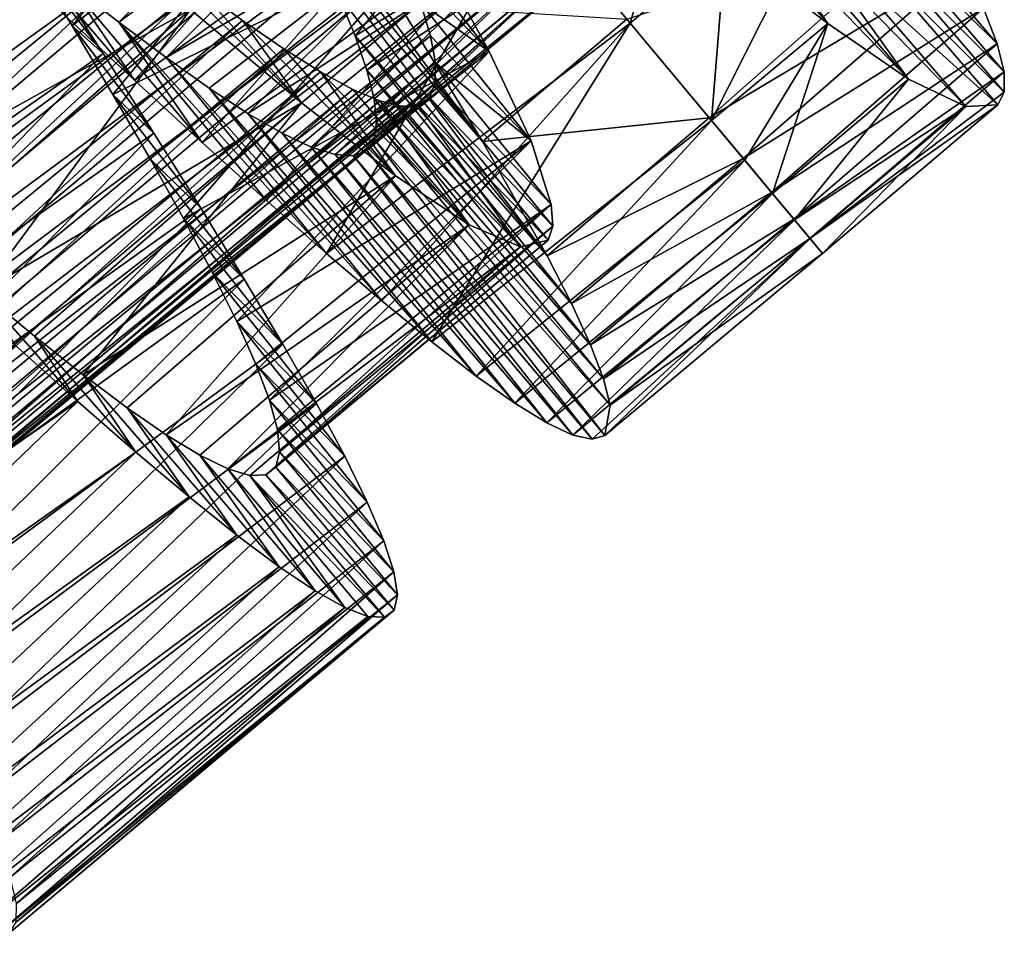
# Model space of a CAD drawing. Header units: millimetres. Extents: x -223 to 138, y -45 to 391.
# Tile 40 of 159: x -204.42 to -198.06, y 67.12 to 73.03. Entities that reach past the tile are written whole.
import ezdxf

# ---------------------------------------------------------------- set-up
doc = ezdxf.new("R2010")
doc.units = ezdxf.units.MM
doc.header["$LTSCALE"] = 81.481481
for name, color, linetype in [('136', 7, 'CONTINUOUS'), ('137', 7, 'CONTINUOUS'), ('139', 7, 'CONTINUOUS'), ('140', 7, 'CONTINUOUS'), ('147', 7, 'CONTINUOUS'), ('148', 7, 'CONTINUOUS'), ('149', 7, 'CONTINUOUS'), ('150', 7, 'CONTINUOUS'), ('151', 7, 'CONTINUOUS'), ('163', 7, 'CONTINUOUS'), ('164', 7, 'CONTINUOUS'), ('165', 7, 'CONTINUOUS'), ('166', 7, 'CONTINUOUS')]:
    doc.layers.add(name, color=color, linetype=linetype)

msp = doc.modelspace()

# ---------------------------------------------------------------- linework, layer by layer
at = {"layer": '136', "color": 7, "linetype": 'CONTINUOUS', "true_color": 0xaaaaaa}
for points in [[(-199.6155, 73.6195, -37.338), (-199.8573, 73.7779, -36.8584), (-199.2, 73.0097, -36.2127), (-199.6155, 73.6195, -37.338)], [(-199.2, 73.0097, -36.2127), (-199.8573, 73.7779, -36.8584), (-199.5137, 73.2518, -35.669), (-199.2, 73.0097, -36.2127)], [(-199.4039, 73.4973, -37.8417), (-199.6155, 73.6195, -37.338), (-198.6778, 72.6514, -37.3976), (-199.4039, 73.4973, -37.8417)], [(-198.6778, 72.6514, -37.3976), (-199.6155, 73.6195, -37.338), (-199.2, 73.0097, -36.2127), (-198.6778, 72.6514, -37.3976)], [(-199.2241, 73.4126, -38.3653), (-199.4039, 73.4973, -37.8417), (-198.6778, 72.6514, -37.3976), (-199.2241, 73.4126, -38.3653)], [(-199.0774, 73.3667, -38.903), (-199.2241, 73.4126, -38.3653), (-198.3086, 72.4742, -38.6768), (-199.0774, 73.3667, -38.903)], [(-198.3086, 72.4742, -38.6768), (-199.2241, 73.4126, -38.3653), (-198.6778, 72.6514, -37.3976), (-198.3086, 72.4742, -38.6768)], [(-198.8861, 73.3934, -40), (-199.0774, 73.3667, -38.903), (-198.1013, 72.4856, -40), (-198.8861, 73.3934, -40)], [(-198.1013, 72.4856, -40), (-199.0774, 73.3667, -38.903), (-198.3086, 72.4742, -38.6768), (-198.1013, 72.4856, -40)]]:
    msp.add_3dface(points, dxfattribs=at)
at = {"layer": '137', "color": 7, "linetype": 'CONTINUOUS', "true_color": 0xaaaaaa}
for points in [[(-200.477, 73.013, -35.1631), (-200.2345, 73.8492, -34.7032), (-201.1235, 73.7871, -34.2918), (-200.477, 73.013, -35.1631)], [(-199.8595, 73.5326, -35.164), (-200.2345, 73.8492, -34.7032), (-200.477, 73.013, -35.1631), (-199.8595, 73.5326, -35.164)], [(-199.9511, 72.3832, -36.2031), (-199.8595, 73.5326, -35.164), (-200.477, 73.013, -35.1631), (-199.9511, 72.3832, -36.2031)], [(-199.5137, 73.2518, -35.669), (-199.8595, 73.5326, -35.164), (-199.9511, 72.3832, -36.2031), (-199.5137, 73.2518, -35.669)], [(-199.2, 73.0097, -36.2127), (-199.5137, 73.2518, -35.669), (-199.9511, 72.3832, -36.2031), (-199.2, 73.0097, -36.2127)], [(-199.7366, 72.1264, -36.779), (-199.2, 73.0097, -36.2127), (-199.9511, 72.3832, -36.2031), (-199.7366, 72.1264, -36.779)], [(-199.5573, 71.9117, -37.3885), (-199.2, 73.0097, -36.2127), (-199.7366, 72.1264, -36.779), (-199.5573, 71.9117, -37.3885)], [(-198.6778, 72.6514, -37.3976), (-199.2, 73.0097, -36.2127), (-199.5573, 71.9117, -37.3885), (-198.6778, 72.6514, -37.3976)], [(-199.4155, 71.742, -38.0269), (-198.6778, 72.6514, -37.3976), (-199.5573, 71.9117, -37.3885), (-199.4155, 71.742, -38.0269)], [(-198.3086, 72.4742, -38.6768), (-198.6778, 72.6514, -37.3976), (-199.4155, 71.742, -38.0269), (-198.3086, 72.4742, -38.6768)], [(-199.3142, 71.6206, -38.6798), (-198.3086, 72.4742, -38.6768), (-199.4155, 71.742, -38.0269), (-199.3142, 71.6206, -38.6798)], [(-199.2333, 71.5237, -40), (-198.3086, 72.4742, -38.6768), (-199.3142, 71.6206, -38.6798), (-199.2333, 71.5237, -40)], [(-198.1013, 72.4856, -40), (-198.3086, 72.4742, -38.6768), (-199.2333, 71.5237, -40), (-198.1013, 72.4856, -40)]]:
    msp.add_3dface(points, dxfattribs=at)
at = {"layer": '139', "color": 7, "linetype": 'CONTINUOUS', "true_color": 0xaaaaaa}
for points in [[(-198.8669, 73.7724, -41.7603), (-198.8337, 73.6005, -41.1829), (-198.1062, 72.8788, -42.0275), (-198.8669, 73.7724, -41.7603)], [(-198.1939, 73.1083, -42.6742), (-198.8669, 73.7724, -41.7603), (-198.1062, 72.8788, -42.0275), (-198.1939, 73.1083, -42.6742)], [(-198.8337, 73.6005, -41.1829), (-198.84, 73.4739, -40.5941), (-198.0611, 72.6979, -41.3618), (-198.8337, 73.6005, -41.1829)], [(-198.1062, 72.8788, -42.0275), (-198.8337, 73.6005, -41.1829), (-198.0611, 72.6979, -41.3618), (-198.1062, 72.8788, -42.0275)], [(-198.84, 73.4739, -40.5941), (-198.8861, 73.3934, -40), (-198.0593, 72.5665, -40.6839), (-198.84, 73.4739, -40.5941)], [(-198.0611, 72.6979, -41.3618), (-198.84, 73.4739, -40.5941), (-198.0593, 72.5665, -40.6839), (-198.0611, 72.6979, -41.3618)], [(-198.8861, 73.3934, -40), (-198.1013, 72.4856, -40), (-198.0593, 72.5665, -40.6839), (-198.8861, 73.3934, -40)]]:
    msp.add_3dface(points, dxfattribs=at)
at = {"layer": '140', "color": 7, "linetype": 'CONTINUOUS', "true_color": 0xaaaaaa}
for points in [[(-200.4988, 73.0391, -44.8726), (-198.4919, 73.7052, -43.8835), (-199.9657, 72.4008, -43.8321), (-200.4988, 73.0391, -44.8726)], [(-198.4919, 73.7052, -43.8835), (-198.3231, 73.3846, -43.2947), (-199.9657, 72.4008, -43.8321), (-198.4919, 73.7052, -43.8835)], [(-199.9657, 72.4008, -43.8321), (-198.3231, 73.3846, -43.2947), (-199.7464, 72.1382, -43.2502), (-199.9657, 72.4008, -43.8321)], [(-198.3231, 73.3846, -43.2947), (-198.1939, 73.1083, -42.6742), (-199.7464, 72.1382, -43.2502), (-198.3231, 73.3846, -43.2947)], [(-199.7464, 72.1382, -43.2502), (-198.1939, 73.1083, -42.6742), (-199.5634, 71.919, -42.6352), (-199.7464, 72.1382, -43.2502)], [(-198.1939, 73.1083, -42.6742), (-198.1062, 72.8788, -42.0275), (-199.5634, 71.919, -42.6352), (-198.1939, 73.1083, -42.6742)], [(-199.5634, 71.919, -42.6352), (-198.1062, 72.8788, -42.0275), (-199.4188, 71.7458, -41.9909), (-199.5634, 71.919, -42.6352)], [(-198.1062, 72.8788, -42.0275), (-198.0611, 72.6979, -41.3618), (-199.4188, 71.7458, -41.9909), (-198.1062, 72.8788, -42.0275)], [(-199.4188, 71.7458, -41.9909), (-198.0611, 72.6979, -41.3618), (-199.3155, 71.6221, -41.3315), (-199.4188, 71.7458, -41.9909)], [(-198.0611, 72.6979, -41.3618), (-198.0593, 72.5665, -40.6839), (-199.3155, 71.6221, -41.3315), (-198.0611, 72.6979, -41.3618)], [(-198.0593, 72.5665, -40.6839), (-198.1013, 72.4856, -40), (-199.3155, 71.6221, -41.3315), (-198.0593, 72.5665, -40.6839)], [(-198.1013, 72.4856, -40), (-199.2333, 71.5237, -40), (-199.3155, 71.6221, -41.3315), (-198.1013, 72.4856, -40)]]:
    msp.add_3dface(points, dxfattribs=at)
at = {"layer": '147', "color": 7, "linetype": 'CONTINUOUS', "true_color": 0xaaaaaa}
for points in [[(-203.6808, 72.6452, -33.8208), (-204.1409, 73.0737, -33.5273), (-204.454, 73.5516, -35.906), (-203.6808, 72.6452, -33.8208)], [(-204.1085, 73.2738, -36.1597), (-203.6808, 72.6452, -33.8208), (-204.454, 73.5516, -35.906), (-204.1085, 73.2738, -36.1597)], [(-203.2416, 72.2414, -34.1738), (-203.6808, 72.6452, -33.8208), (-204.1085, 73.2738, -36.1597), (-203.2416, 72.2414, -34.1738)], [(-203.7813, 73.0183, -36.4603), (-203.2416, 72.2414, -34.1738), (-204.1085, 73.2738, -36.1597), (-203.7813, 73.0183, -36.4603)], [(-202.8266, 71.8667, -34.5831), (-203.2416, 72.2414, -34.1738), (-203.7813, 73.0183, -36.4603), (-202.8266, 71.8667, -34.5831)], [(-202.4389, 71.5247, -35.0452), (-202.8266, 71.8667, -34.5831), (-203.7813, 73.0183, -36.4603), (-202.4389, 71.5247, -35.0452)], [(-203.4762, 72.7896, -36.8042), (-202.4389, 71.5247, -35.0452), (-203.7813, 73.0183, -36.4603), (-203.4762, 72.7896, -36.8042)], [(-202.0819, 71.2195, -35.5554), (-202.4389, 71.5247, -35.0452), (-203.4762, 72.7896, -36.8042), (-202.0819, 71.2195, -35.5554)], [(-203.1975, 72.5922, -37.1863), (-202.0819, 71.2195, -35.5554), (-203.4762, 72.7896, -36.8042), (-203.1975, 72.5922, -37.1863)], [(-201.7588, 70.9547, -36.1081), (-202.0819, 71.2195, -35.5554), (-203.1975, 72.5922, -37.1863), (-201.7588, 70.9547, -36.1081)], [(-202.9471, 72.4286, -37.6015), (-201.7588, 70.9547, -36.1081), (-203.1975, 72.5922, -37.1863), (-202.9471, 72.4286, -37.6015)], [(-201.4717, 70.733, -36.6978), (-201.7588, 70.9547, -36.1081), (-202.9471, 72.4286, -37.6015), (-201.4717, 70.733, -36.6978)], [(-202.7266, 72.3009, -38.046), (-201.4717, 70.733, -36.6978), (-202.9471, 72.4286, -37.6015), (-202.7266, 72.3009, -38.046)], [(-201.223, 70.5573, -37.3196), (-201.4717, 70.733, -36.6978), (-202.7266, 72.3009, -38.046), (-201.223, 70.5573, -37.3196)], [(-202.5381, 72.2117, -38.515), (-201.223, 70.5573, -37.3196), (-202.7266, 72.3009, -38.046), (-202.5381, 72.2117, -38.515)], [(-201.0144, 70.4296, -37.9676), (-201.223, 70.5573, -37.3196), (-202.5381, 72.2117, -38.515), (-201.0144, 70.4296, -37.9676)], [(-202.3836, 72.163, -39.0012), (-201.0144, 70.4296, -37.9676), (-202.5381, 72.2117, -38.515), (-202.3836, 72.163, -39.0012)], [(-200.8473, 70.3515, -38.6347), (-201.0144, 70.4296, -37.9676), (-202.3836, 72.163, -39.0012), (-200.8473, 70.3515, -38.6347)], [(-202.2638, 72.1557, -39.4981), (-200.8473, 70.3515, -38.6347), (-202.3836, 72.163, -39.0012), (-202.2638, 72.1557, -39.4981)], [(-202.1793, 72.1902, -40), (-200.7227, 70.3242, -39.3143), (-202.2638, 72.1557, -39.4981), (-202.1793, 72.1902, -40)], [(-200.7227, 70.3242, -39.3143), (-200.8473, 70.3515, -38.6347), (-202.2638, 72.1557, -39.4981), (-200.7227, 70.3242, -39.3143)], [(-200.6409, 70.3481, -40), (-200.7227, 70.3242, -39.3143), (-202.1793, 72.1902, -40), (-200.6409, 70.3481, -40)]]:
    msp.add_3dface(points, dxfattribs=at)
at = {"layer": '148', "color": 7, "linetype": 'CONTINUOUS', "true_color": 0xaaaaaa}
for points in [[(-203.8825, 72.8163, -46.3112), (-204.2284, 73.3524, -46.5776), (-204.3656, 73.4619, -45.3572), (-203.8825, 72.8163, -46.3112)], [(-204.0832, 72.996, -45.1005), (-203.8825, 72.8163, -46.3112), (-204.3656, 73.4619, -45.3572), (-204.0832, 72.996, -45.1005)], [(-203.5551, 72.3023, -45.9835), (-203.8825, 72.8163, -46.3112), (-204.0832, 72.996, -45.1005), (-203.5551, 72.3023, -45.9835)], [(-203.8196, 72.5526, -44.7899), (-203.5551, 72.3023, -45.9835), (-204.0832, 72.996, -45.1005), (-203.8196, 72.5526, -44.7899)], [(-203.25, 71.815, -45.5982), (-203.5551, 72.3023, -45.9835), (-203.8196, 72.5526, -44.7899), (-203.25, 71.815, -45.5982)], [(-203.5785, 72.1363, -44.4293), (-203.25, 71.815, -45.5982), (-203.8196, 72.5526, -44.7899), (-203.5785, 72.1363, -44.4293)], [(-202.9709, 71.3588, -45.1593), (-203.25, 71.815, -45.5982), (-203.5785, 72.1363, -44.4293), (-202.9709, 71.3588, -45.1593)], [(-203.3631, 71.751, -44.0225), (-202.9709, 71.3588, -45.1593), (-203.5785, 72.1363, -44.4293), (-203.3631, 71.751, -44.0225)], [(-202.7212, 70.9379, -44.6705), (-202.9709, 71.3588, -45.1593), (-203.3631, 71.751, -44.0225), (-202.7212, 70.9379, -44.6705)], [(-203.1758, 71.3995, -43.5737), (-202.7212, 70.9379, -44.6705), (-203.3631, 71.751, -44.0225), (-203.1758, 71.3995, -43.5737)], [(-202.5038, 70.5555, -44.1362), (-202.7212, 70.9379, -44.6705), (-203.1758, 71.3995, -43.5737), (-202.5038, 70.5555, -44.1362)], [(-203.0195, 71.085, -43.0877), (-202.5038, 70.5555, -44.1362), (-203.1758, 71.3995, -43.5737), (-203.0195, 71.085, -43.0877)], [(-204.4509, 70.9312, -34.3343), (-204.0465, 70.5692, -34.7655), (-204.6702, 71.2751, -35.5385), (-204.4509, 70.9312, -34.3343)], [(-204.6702, 71.2751, -35.5385), (-204.0465, 70.5692, -34.7655), (-204.3265, 70.9912, -35.942), (-204.6702, 71.2751, -35.5385)], [(-202.321, 70.2145, -43.5618), (-202.5038, 70.5555, -44.1362), (-203.0195, 71.085, -43.0877), (-202.321, 70.2145, -43.5618)], [(-202.8961, 70.81, -42.5688), (-202.321, 70.2145, -43.5618), (-203.0195, 71.085, -43.0877), (-202.8961, 70.81, -42.5688)], [(-204.0465, 70.5692, -34.7655), (-203.6708, 70.2416, -35.2479), (-204.3265, 70.9912, -35.942), (-204.0465, 70.5692, -34.7655)], [(-204.3265, 70.9912, -35.942), (-203.6708, 70.2416, -35.2479), (-204.011, 70.7409, -36.3888), (-204.3265, 70.9912, -35.942)], [(-202.1754, 69.918, -42.953), (-202.321, 70.2145, -43.5618), (-202.8961, 70.81, -42.5688), (-202.1754, 69.918, -42.953)], [(-202.8075, 70.5763, -42.0219), (-202.1754, 69.918, -42.953), (-202.8961, 70.81, -42.5688), (-202.8075, 70.5763, -42.0219)], [(-203.6708, 70.2416, -35.2479), (-203.3271, 69.9523, -35.7767), (-204.011, 70.7409, -36.3888), (-203.6708, 70.2416, -35.2479)], [(-204.011, 70.7409, -36.3888), (-203.3271, 69.9523, -35.7767), (-203.7263, 70.5275, -36.8733), (-204.011, 70.7409, -36.3888)], [(-202.0692, 69.6688, -42.3153), (-202.1754, 69.918, -42.953), (-202.8075, 70.5763, -42.0219), (-202.0692, 69.6688, -42.3153)], [(-202.7556, 70.3866, -41.4532), (-202.0692, 69.6688, -42.3153), (-202.8075, 70.5763, -42.0219), (-202.7556, 70.3866, -41.4532)], [(-203.3271, 69.9523, -35.7767), (-203.0181, 69.7046, -36.3461), (-203.7263, 70.5275, -36.8733), (-203.3271, 69.9523, -35.7767)], [(-203.7263, 70.5275, -36.8733), (-203.0181, 69.7046, -36.3461), (-203.4744, 70.3534, -37.3905), (-203.7263, 70.5275, -36.8733)], [(-202.0042, 69.4687, -41.6549), (-202.0692, 69.6688, -42.3153), (-202.7556, 70.3866, -41.4532), (-202.0042, 69.4687, -41.6549)], [(-202.7418, 70.2424, -40.8689), (-202.0042, 69.4687, -41.6549), (-202.7556, 70.3866, -41.4532), (-202.7418, 70.2424, -40.8689)], [(-203.0181, 69.7046, -36.3461), (-202.746, 69.5011, -36.9507), (-203.4744, 70.3534, -37.3905), (-203.0181, 69.7046, -36.3461)], [(-203.4744, 70.3534, -37.3905), (-202.746, 69.5011, -36.9507), (-203.2573, 70.2212, -37.936), (-203.4744, 70.3534, -37.3905)], [(-202.7669, 70.1446, -40.2754), (-201.9812, 69.3189, -40.9783), (-202.7418, 70.2424, -40.8689), (-202.7669, 70.1446, -40.2754)], [(-201.9812, 69.3189, -40.9783), (-202.0042, 69.4687, -41.6549), (-202.7418, 70.2424, -40.8689), (-201.9812, 69.3189, -40.9783)], [(-202.746, 69.5011, -36.9507), (-202.5132, 69.3446, -37.5851), (-203.2573, 70.2212, -37.936), (-202.746, 69.5011, -36.9507)], [(-203.2573, 70.2212, -37.936), (-202.5132, 69.3446, -37.5851), (-203.0771, 70.1332, -38.5039), (-203.2573, 70.2212, -37.936)], [(-202.5132, 69.3446, -37.5851), (-202.3213, 69.2372, -38.2432), (-203.0771, 70.1332, -38.5039), (-202.5132, 69.3446, -37.5851)], [(-203.0771, 70.1332, -38.5039), (-202.3213, 69.2372, -38.2432), (-202.9349, 70.0906, -39.0872), (-203.0771, 70.1332, -38.5039)], [(-202.8313, 70.0941, -39.6795), (-202.001, 69.2204, -40.2922), (-202.7669, 70.1446, -40.2754), (-202.8313, 70.0941, -39.6795)], [(-202.001, 69.2204, -40.2922), (-201.9812, 69.3189, -40.9783), (-202.7669, 70.1446, -40.2754), (-202.001, 69.2204, -40.2922)], [(-202.9349, 70.0906, -39.0872), (-202.0644, 69.1741, -39.6033), (-202.8313, 70.0941, -39.6795), (-202.9349, 70.0906, -39.0872)], [(-202.1715, 69.1801, -38.9181), (-202.0644, 69.1741, -39.6033), (-202.9349, 70.0906, -39.0872), (-202.1715, 69.1801, -38.9181)], [(-202.3213, 69.2372, -38.2432), (-202.1715, 69.1801, -38.9181), (-202.9349, 70.0906, -39.0872), (-202.3213, 69.2372, -38.2432)], [(-202.0644, 69.1741, -39.6033), (-202.001, 69.2204, -40.2922), (-202.8313, 70.0941, -39.6795), (-202.0644, 69.1741, -39.6033)]]:
    msp.add_3dface(points, dxfattribs=at)
at = {"layer": '149', "color": 7, "linetype": 'CONTINUOUS', "true_color": 0xaaaaaa}
for points in [[(-201.8661, 74.6763, -33.6262), (-204.1409, 73.0737, -33.5273), (-203.6808, 72.6452, -33.8208), (-201.8661, 74.6763, -33.6262)], [(-201.4865, 74.2218, -33.9298), (-201.8661, 74.6763, -33.6262), (-203.6808, 72.6452, -33.8208), (-201.4865, 74.2218, -33.9298)], [(-201.4865, 74.2218, -33.9298), (-203.6808, 72.6452, -33.8208), (-203.2416, 72.2414, -34.1738), (-201.4865, 74.2218, -33.9298)], [(-201.1235, 73.7871, -34.2918), (-201.4865, 74.2218, -33.9298), (-203.2416, 72.2414, -34.1738), (-201.1235, 73.7871, -34.2918)], [(-206.8404, 71.541, -46.6739), (-204.5894, 73.9066, -46.7805), (-204.2284, 73.3524, -46.5776), (-206.8404, 71.541, -46.6739)], [(-201.1235, 73.7871, -34.2918), (-203.2416, 72.2414, -34.1738), (-202.8266, 71.8667, -34.5831), (-201.1235, 73.7871, -34.2918)], [(-201.1235, 73.7871, -34.2918), (-202.8266, 71.8667, -34.5831), (-202.4389, 71.5247, -35.0452), (-201.1235, 73.7871, -34.2918)], [(-200.477, 73.013, -35.1631), (-201.1235, 73.7871, -34.2918), (-202.4389, 71.5247, -35.0452), (-200.477, 73.013, -35.1631)], [(-206.4863, 70.9946, -46.434), (-206.8404, 71.541, -46.6739), (-204.2284, 73.3524, -46.5776), (-206.4863, 70.9946, -46.434)], [(-206.4863, 70.9946, -46.434), (-204.2284, 73.3524, -46.5776), (-203.8825, 72.8163, -46.3112), (-206.4863, 70.9946, -46.434)], [(-200.477, 73.013, -35.1631), (-202.4389, 71.5247, -35.0452), (-202.0819, 71.2195, -35.5554), (-200.477, 73.013, -35.1631)], [(-200.477, 73.013, -35.1631), (-202.0819, 71.2195, -35.5554), (-201.7588, 70.9547, -36.1081), (-200.477, 73.013, -35.1631)], [(-199.9511, 72.3832, -36.2031), (-200.477, 73.013, -35.1631), (-201.7588, 70.9547, -36.1081), (-199.9511, 72.3832, -36.2031)], [(-206.1495, 70.4691, -46.1318), (-206.4863, 70.9946, -46.434), (-203.8825, 72.8163, -46.3112), (-206.1495, 70.4691, -46.1318)], [(-206.1495, 70.4691, -46.1318), (-203.8825, 72.8163, -46.3112), (-203.5551, 72.3023, -45.9835), (-206.1495, 70.4691, -46.1318)], [(-199.9511, 72.3832, -36.2031), (-201.7588, 70.9547, -36.1081), (-201.4717, 70.733, -36.6978), (-199.9511, 72.3832, -36.2031)], [(-199.7366, 72.1264, -36.779), (-199.9511, 72.3832, -36.2031), (-201.4717, 70.733, -36.6978), (-199.7366, 72.1264, -36.779)], [(-205.8339, 69.9689, -45.7701), (-206.1495, 70.4691, -46.1318), (-203.5551, 72.3023, -45.9835), (-205.8339, 69.9689, -45.7701)], [(-205.8339, 69.9689, -45.7701), (-203.5551, 72.3023, -45.9835), (-203.25, 71.815, -45.5982), (-205.8339, 69.9689, -45.7701)], [(-199.7366, 72.1264, -36.779), (-201.4717, 70.733, -36.6978), (-201.223, 70.5573, -37.3196), (-199.7366, 72.1264, -36.779)], [(-199.5573, 71.9117, -37.3885), (-199.7366, 72.1264, -36.779), (-201.223, 70.5573, -37.3196), (-199.5573, 71.9117, -37.3885)], [(-199.5573, 71.9117, -37.3885), (-201.223, 70.5573, -37.3196), (-201.0144, 70.4296, -37.9676), (-199.5573, 71.9117, -37.3885)], [(-199.4155, 71.742, -38.0269), (-199.5573, 71.9117, -37.3885), (-201.0144, 70.4296, -37.9676), (-199.4155, 71.742, -38.0269)], [(-205.5427, 69.498, -45.3527), (-205.8339, 69.9689, -45.7701), (-203.25, 71.815, -45.5982), (-205.5427, 69.498, -45.3527)], [(-205.5427, 69.498, -45.3527), (-203.25, 71.815, -45.5982), (-202.9709, 71.3588, -45.1593), (-205.5427, 69.498, -45.3527)], [(-199.4155, 71.742, -38.0269), (-201.0144, 70.4296, -37.9676), (-200.8473, 70.3515, -38.6347), (-199.4155, 71.742, -38.0269)], [(-199.3142, 71.6206, -38.6798), (-199.4155, 71.742, -38.0269), (-200.8473, 70.3515, -38.6347), (-199.3142, 71.6206, -38.6798)], [(-199.3142, 71.6206, -38.6798), (-200.8473, 70.3515, -38.6347), (-200.7227, 70.3242, -39.3143), (-199.3142, 71.6206, -38.6798)], [(-199.3142, 71.6206, -38.6798), (-200.7227, 70.3242, -39.3143), (-200.6409, 70.3481, -40), (-199.3142, 71.6206, -38.6798)], [(-199.2333, 71.5237, -40), (-199.3142, 71.6206, -38.6798), (-200.6409, 70.3481, -40), (-199.2333, 71.5237, -40)], [(-205.2794, 69.0605, -44.8834), (-205.5427, 69.498, -45.3527), (-202.9709, 71.3588, -45.1593), (-205.2794, 69.0605, -44.8834)], [(-205.2794, 69.0605, -44.8834), (-202.9709, 71.3588, -45.1593), (-202.7212, 70.9379, -44.6705), (-205.2794, 69.0605, -44.8834)], [(-206.7231, 68.7144, -34.5201), (-204.0465, 70.5692, -34.7655), (-204.4509, 70.9312, -34.3343), (-206.7231, 68.7144, -34.5201)], [(-205.0476, 68.6607, -44.3668), (-205.2794, 69.0605, -44.8834), (-202.7212, 70.9379, -44.6705), (-205.0476, 68.6607, -44.3668)], [(-205.0476, 68.6607, -44.3668), (-202.7212, 70.9379, -44.6705), (-202.5038, 70.5555, -44.1362), (-205.0476, 68.6607, -44.3668)], [(-206.7231, 68.7144, -34.5201), (-206.3314, 68.3675, -34.9745), (-204.0465, 70.5692, -34.7655), (-206.7231, 68.7144, -34.5201)], [(-206.3314, 68.3675, -34.9745), (-203.6708, 70.2416, -35.2479), (-204.0465, 70.5692, -34.7655), (-206.3314, 68.3675, -34.9745)], [(-204.8498, 68.3018, -43.8085), (-205.0476, 68.6607, -44.3668), (-202.5038, 70.5555, -44.1362), (-204.8498, 68.3018, -43.8085)], [(-204.8498, 68.3018, -43.8085), (-202.5038, 70.5555, -44.1362), (-202.321, 70.2145, -43.5618), (-204.8498, 68.3018, -43.8085)], [(-206.3314, 68.3675, -34.9745), (-205.9699, 68.0568, -35.4781), (-203.6708, 70.2416, -35.2479), (-206.3314, 68.3675, -34.9745)], [(-205.9699, 68.0568, -35.4781), (-203.3271, 69.9523, -35.7767), (-203.6708, 70.2416, -35.2479), (-205.9699, 68.0568, -35.4781)], [(-204.6882, 67.9863, -43.2136), (-204.8498, 68.3018, -43.8085), (-202.321, 70.2145, -43.5618), (-204.6882, 67.9863, -43.2136)], [(-204.6882, 67.9863, -43.2136), (-202.321, 70.2145, -43.5618), (-202.1754, 69.918, -42.953), (-204.6882, 67.9863, -43.2136)], [(-205.9699, 68.0568, -35.4781), (-205.6415, 67.7857, -36.0251), (-203.3271, 69.9523, -35.7767), (-205.9699, 68.0568, -35.4781)], [(-205.6415, 67.7857, -36.0251), (-203.0181, 69.7046, -36.3461), (-203.3271, 69.9523, -35.7767), (-205.6415, 67.7857, -36.0251)], [(-204.5652, 67.7168, -42.5874), (-204.6882, 67.9863, -43.2136), (-202.1754, 69.918, -42.953), (-204.5652, 67.7168, -42.5874)], [(-204.5652, 67.7168, -42.5874), (-202.1754, 69.918, -42.953), (-202.0692, 69.6688, -42.3153), (-204.5652, 67.7168, -42.5874)], [(-205.6415, 67.7857, -36.0251), (-205.3489, 67.5575, -36.6097), (-203.0181, 69.7046, -36.3461), (-205.6415, 67.7857, -36.0251)], [(-205.3489, 67.5575, -36.6097), (-202.746, 69.5011, -36.9507), (-203.0181, 69.7046, -36.3461), (-205.3489, 67.5575, -36.6097)], [(-204.4827, 67.496, -41.9363), (-204.5652, 67.7168, -42.5874), (-202.0692, 69.6688, -42.3153), (-204.4827, 67.496, -41.9363)], [(-204.4827, 67.496, -41.9363), (-202.0692, 69.6688, -42.3153), (-202.0042, 69.4687, -41.6549), (-204.4827, 67.496, -41.9363)], [(-205.3489, 67.5575, -36.6097), (-205.0945, 67.3749, -37.227), (-202.746, 69.5011, -36.9507), (-205.3489, 67.5575, -36.6097)], [(-205.0945, 67.3749, -37.227), (-202.5132, 69.3446, -37.5851), (-202.746, 69.5011, -36.9507), (-205.0945, 67.3749, -37.227)], [(-204.4419, 67.3251, -41.267), (-204.4827, 67.496, -41.9363), (-202.0042, 69.4687, -41.6549), (-204.4419, 67.3251, -41.267)], [(-204.4419, 67.3251, -41.267), (-202.0042, 69.4687, -41.6549), (-201.9812, 69.3189, -40.9783), (-204.4419, 67.3251, -41.267)], [(-205.0945, 67.3749, -37.227), (-204.8801, 67.2402, -37.8715), (-202.5132, 69.3446, -37.5851), (-205.0945, 67.3749, -37.227)], [(-204.8801, 67.2402, -37.8715), (-202.3213, 69.2372, -38.2432), (-202.5132, 69.3446, -37.5851), (-204.8801, 67.2402, -37.8715)], [(-204.4434, 67.205, -40.5861), (-204.4419, 67.3251, -41.267), (-201.9812, 69.3189, -40.9783), (-204.4434, 67.205, -40.5861)], [(-204.4434, 67.205, -40.5861), (-201.9812, 69.3189, -40.9783), (-202.001, 69.2204, -40.2922), (-204.4434, 67.205, -40.5861)], [(-204.8801, 67.2402, -37.8715), (-204.7068, 67.1548, -38.5364), (-202.3213, 69.2372, -38.2432), (-204.8801, 67.2402, -37.8715)], [(-204.7068, 67.1548, -38.5364), (-202.1715, 69.1801, -38.9181), (-202.3213, 69.2372, -38.2432), (-204.7068, 67.1548, -38.5364)], [(-204.7068, 67.1548, -38.5364), (-204.5758, 67.1198, -39.2146), (-202.1715, 69.1801, -38.9181), (-204.7068, 67.1548, -38.5364)], [(-204.5758, 67.1198, -39.2146), (-202.0644, 69.1741, -39.6033), (-202.1715, 69.1801, -38.9181), (-204.5758, 67.1198, -39.2146)], [(-204.5758, 67.1198, -39.2146), (-204.4878, 67.1363, -39.8998), (-202.0644, 69.1741, -39.6033), (-204.5758, 67.1198, -39.2146)], [(-204.4878, 67.1363, -39.8998), (-204.4434, 67.205, -40.5861), (-202.001, 69.2204, -40.2922), (-204.4878, 67.1363, -39.8998)], [(-204.4878, 67.1363, -39.8998), (-202.001, 69.2204, -40.2922), (-202.0644, 69.1741, -39.6033), (-204.4878, 67.1363, -39.8998)]]:
    msp.add_3dface(points, dxfattribs=at)
at = {"layer": '150', "color": 7, "linetype": 'CONTINUOUS', "true_color": 0xaaaaaa}
for points in [[(-202.6446, 73.7885, -43.4211), (-202.8208, 74.1295, -43.7239), (-201.4318, 72.2488, -44.8637), (-202.6446, 73.7885, -43.4211)], [(-201.4318, 72.2488, -44.8637), (-202.8208, 74.1295, -43.7239), (-201.9683, 73.1294, -45.7344), (-201.4318, 72.2488, -44.8637)], [(-202.4899, 73.4729, -43.0802), (-202.6446, 73.7885, -43.4211), (-201.4318, 72.2488, -44.8637), (-202.4899, 73.4729, -43.0802)], [(-202.3591, 73.186, -42.7052), (-202.4899, 73.4729, -43.0802), (-201.0137, 71.51, -43.8146), (-202.3591, 73.186, -42.7052)], [(-201.0137, 71.51, -43.8146), (-202.4899, 73.4729, -43.0802), (-201.4318, 72.2488, -44.8637), (-201.0137, 71.51, -43.8146)], [(-202.2546, 72.9305, -42.3002), (-202.3591, 73.186, -42.7052), (-201.0137, 71.51, -43.8146), (-202.2546, 72.9305, -42.3002)], [(-202.1783, 72.7088, -41.87), (-202.2546, 72.9305, -42.3002), (-200.8551, 71.2007, -43.2336), (-202.1783, 72.7088, -41.87)], [(-200.8551, 71.2007, -43.2336), (-202.2546, 72.9305, -42.3002), (-201.0137, 71.51, -43.8146), (-200.8551, 71.2007, -43.2336)], [(-202.1316, 72.5226, -41.4196), (-202.1783, 72.7088, -41.87), (-200.7332, 70.9353, -42.6224), (-202.1316, 72.5226, -41.4196)], [(-200.7332, 70.9353, -42.6224), (-202.1783, 72.7088, -41.87), (-200.8551, 71.2007, -43.2336), (-200.7332, 70.9353, -42.6224)], [(-202.1159, 72.3737, -40.9542), (-202.1316, 72.5226, -41.4196), (-200.6497, 70.7158, -41.9865), (-202.1159, 72.3737, -40.9542)], [(-200.6497, 70.7158, -41.9865), (-202.1316, 72.5226, -41.4196), (-200.7332, 70.9353, -42.6224), (-200.6497, 70.7158, -41.9865)], [(-202.1317, 72.2628, -40.4793), (-202.1159, 72.3737, -40.9542), (-200.6061, 70.5443, -41.3332), (-202.1317, 72.2628, -40.4793)], [(-200.6061, 70.5443, -41.3332), (-202.1159, 72.3737, -40.9542), (-200.6497, 70.7158, -41.9865), (-200.6061, 70.5443, -41.3332)], [(-200.6409, 70.3481, -40), (-202.1793, 72.1902, -40), (-202.1317, 72.2628, -40.4793), (-200.6409, 70.3481, -40)], [(-200.6409, 70.3481, -40), (-202.1317, 72.2628, -40.4793), (-200.6061, 70.5443, -41.3332), (-200.6409, 70.3481, -40)]]:
    msp.add_3dface(points, dxfattribs=at)
at = {"layer": '151', "color": 7, "linetype": 'CONTINUOUS', "true_color": 0xaaaaaa}
for points in [[(-200.4988, 73.0391, -44.8726), (-201.4318, 72.2488, -44.8637), (-201.9683, 73.1294, -45.7344), (-200.4988, 73.0391, -44.8726)], [(-200.4988, 73.0391, -44.8726), (-199.9657, 72.4008, -43.8321), (-201.4318, 72.2488, -44.8637), (-200.4988, 73.0391, -44.8726)], [(-199.9657, 72.4008, -43.8321), (-201.0137, 71.51, -43.8146), (-201.4318, 72.2488, -44.8637), (-199.9657, 72.4008, -43.8321)], [(-199.9657, 72.4008, -43.8321), (-199.7464, 72.1382, -43.2502), (-201.0137, 71.51, -43.8146), (-199.9657, 72.4008, -43.8321)], [(-199.7464, 72.1382, -43.2502), (-200.8551, 71.2007, -43.2336), (-201.0137, 71.51, -43.8146), (-199.7464, 72.1382, -43.2502)], [(-199.7464, 72.1382, -43.2502), (-199.5634, 71.919, -42.6352), (-200.8551, 71.2007, -43.2336), (-199.7464, 72.1382, -43.2502)], [(-199.5634, 71.919, -42.6352), (-200.7332, 70.9353, -42.6224), (-200.8551, 71.2007, -43.2336), (-199.5634, 71.919, -42.6352)], [(-199.5634, 71.919, -42.6352), (-199.4188, 71.7458, -41.9909), (-200.7332, 70.9353, -42.6224), (-199.5634, 71.919, -42.6352)], [(-199.4188, 71.7458, -41.9909), (-200.6497, 70.7158, -41.9865), (-200.7332, 70.9353, -42.6224), (-199.4188, 71.7458, -41.9909)], [(-199.4188, 71.7458, -41.9909), (-199.3155, 71.6221, -41.3315), (-200.6497, 70.7158, -41.9865), (-199.4188, 71.7458, -41.9909)], [(-199.3155, 71.6221, -41.3315), (-200.6061, 70.5443, -41.3332), (-200.6497, 70.7158, -41.9865), (-199.3155, 71.6221, -41.3315)], [(-199.3155, 71.6221, -41.3315), (-199.2333, 71.5237, -40), (-200.6061, 70.5443, -41.3332), (-199.3155, 71.6221, -41.3315)], [(-199.2333, 71.5237, -40), (-200.6409, 70.3481, -40), (-200.6061, 70.5443, -41.3332), (-199.2333, 71.5237, -40)]]:
    msp.add_3dface(points, dxfattribs=at)
at = {"layer": '163', "color": 7, "linetype": 'CONTINUOUS', "true_color": 0xaaaaaa}
for points in [[(-207.9892, 73.2878, -44.5999), (-207.7334, 72.8452, -44.5683), (-203.5205, 76.3856, -44.5702), (-207.9892, 73.2878, -44.5999)], [(-203.5205, 76.3856, -44.5702), (-207.7334, 72.8452, -44.5683), (-203.27, 75.9501, -44.4866), (-203.5205, 76.3856, -44.5702)], [(-207.7334, 72.8452, -44.5683), (-207.4817, 72.4075, -44.4819), (-203.27, 75.9501, -44.4866), (-207.7334, 72.8452, -44.5683)], [(-203.27, 75.9501, -44.4866), (-207.4817, 72.4075, -44.4819), (-203.0276, 75.5245, -44.3497), (-203.27, 75.9501, -44.4866)], [(-207.4817, 72.4075, -44.4819), (-207.2381, 71.9796, -44.3419), (-203.0276, 75.5245, -44.3497), (-207.4817, 72.4075, -44.4819)], [(-203.0276, 75.5245, -44.3497), (-207.2381, 71.9796, -44.3419), (-202.7965, 75.1124, -44.1606), (-203.0276, 75.5245, -44.3497)], [(-207.2381, 71.9796, -44.3419), (-207.0067, 71.5666, -44.1499), (-202.7965, 75.1124, -44.1606), (-207.2381, 71.9796, -44.3419)], [(-202.7965, 75.1124, -44.1606), (-207.0067, 71.5666, -44.1499), (-202.5801, 74.7178, -43.9219), (-202.7965, 75.1124, -44.1606)], [(-203.7813, 73.0183, -36.4603), (-204.1085, 73.2738, -36.1597), (-201.9793, 74.8119, -36.2874), (-203.7813, 73.0183, -36.4603)], [(-203.7813, 73.0183, -36.4603), (-201.9793, 74.8119, -36.2874), (-201.7395, 74.5247, -36.5925), (-203.7813, 73.0183, -36.4603)], [(-207.0067, 71.5666, -44.1499), (-206.7905, 71.1718, -43.908), (-202.5801, 74.7178, -43.9219), (-207.0067, 71.5666, -44.1499)], [(-202.5801, 74.7178, -43.9219), (-206.7905, 71.1718, -43.908), (-202.3819, 74.3449, -43.6369), (-202.5801, 74.7178, -43.9219)], [(-203.4762, 72.7896, -36.8042), (-203.7813, 73.0183, -36.4603), (-201.7395, 74.5247, -36.5925), (-203.4762, 72.7896, -36.8042)], [(-203.4762, 72.7896, -36.8042), (-201.7395, 74.5247, -36.5925), (-201.3306, 74.0352, -37.3052), (-203.4762, 72.7896, -36.8042)], [(-204.2852, 74.0481, -35.7772), (-208.5624, 70.5685, -35.7472), (-204.6539, 74.3539, -35.6037), (-204.2852, 74.0481, -35.7772)], [(-206.7905, 71.1718, -43.908), (-206.5924, 70.7982, -43.6185), (-202.3819, 74.3449, -43.6369), (-206.7905, 71.1718, -43.908)], [(-202.3819, 74.3449, -43.6369), (-206.5924, 70.7982, -43.6185), (-202.2053, 73.9978, -43.3084), (-202.3819, 74.3449, -43.6369)], [(-208.2046, 70.2759, -35.9643), (-208.5624, 70.5685, -35.7472), (-204.2852, 74.0481, -35.7772), (-208.2046, 70.2759, -35.9643)], [(-203.9308, 73.7591, -36.0011), (-208.2046, 70.2759, -35.9643), (-204.2852, 74.0481, -35.7772), (-203.9308, 73.7591, -36.0011)], [(-206.5924, 70.7982, -43.6185), (-206.4158, 70.4503, -43.2851), (-202.2053, 73.9978, -43.3084), (-206.5924, 70.7982, -43.6185)], [(-202.2053, 73.9978, -43.3084), (-206.4158, 70.4503, -43.2851), (-202.0531, 73.6801, -42.9404), (-202.2053, 73.9978, -43.3084)], [(-203.1975, 72.5922, -37.1863), (-203.4762, 72.7896, -36.8042), (-201.3306, 74.0352, -37.3052), (-203.1975, 72.5922, -37.1863)], [(-202.9471, 72.4286, -37.6015), (-203.1975, 72.5922, -37.1863), (-201.3306, 74.0352, -37.3052), (-202.9471, 72.4286, -37.6015)], [(-202.9471, 72.4286, -37.6015), (-201.3306, 74.0352, -37.3052), (-201.0255, 73.6698, -38.1329), (-202.9471, 72.4286, -37.6015)], [(-207.8634, 70.0034, -36.2299), (-208.2046, 70.2759, -35.9643), (-203.9308, 73.7591, -36.0011), (-207.8634, 70.0034, -36.2299)], [(-203.5933, 73.4906, -36.2729), (-207.8634, 70.0034, -36.2299), (-203.9308, 73.7591, -36.0011), (-203.5933, 73.4906, -36.2729)], [(-206.4158, 70.4503, -43.2851), (-206.2646, 70.1329, -42.9123), (-202.0531, 73.6801, -42.9404), (-206.4158, 70.4503, -43.2851)], [(-202.0531, 73.6801, -42.9404), (-206.2646, 70.1329, -42.9123), (-201.928, 73.3949, -42.5377), (-202.0531, 73.6801, -42.9404)], [(-202.7266, 72.3009, -38.046), (-202.9471, 72.4286, -37.6015), (-201.0255, 73.6698, -38.1329), (-202.7266, 72.3009, -38.046)], [(-202.5381, 72.2117, -38.515), (-202.7266, 72.3009, -38.046), (-201.0255, 73.6698, -38.1329), (-202.5381, 72.2117, -38.515)], [(-202.5381, 72.2117, -38.515), (-201.0255, 73.6698, -38.1329), (-200.9145, 73.5369, -38.5855), (-202.5381, 72.2117, -38.515)], [(-207.5416, 69.7543, -36.5412), (-207.8634, 70.0034, -36.2299), (-203.5933, 73.4906, -36.2729), (-207.5416, 69.7543, -36.5412)], [(-203.2759, 73.2464, -36.5892), (-207.5416, 69.7543, -36.5412), (-203.5933, 73.4906, -36.2729), (-203.2759, 73.2464, -36.5892)], [(-202.3836, 72.163, -39.0012), (-202.5381, 72.2117, -38.515), (-200.9145, 73.5369, -38.5855), (-202.3836, 72.163, -39.0012)], [(-202.3836, 72.163, -39.0012), (-200.9145, 73.5369, -38.5855), (-200.8351, 73.4418, -39.0512), (-202.3836, 72.163, -39.0012)], [(-202.2638, 72.1557, -39.4981), (-202.3836, 72.163, -39.0012), (-200.8351, 73.4418, -39.0512), (-202.2638, 72.1557, -39.4981)], [(-200.7717, 73.3658, -40), (-202.2638, 72.1557, -39.4981), (-200.8351, 73.4418, -39.0512), (-200.7717, 73.3658, -40)], [(-206.2646, 70.1329, -42.9123), (-206.141, 69.8486, -42.5048), (-201.928, 73.3949, -42.5377), (-206.2646, 70.1329, -42.9123)], [(-201.928, 73.3949, -42.5377), (-206.141, 69.8486, -42.5048), (-201.8321, 73.1445, -42.1047), (-201.928, 73.3949, -42.5377)], [(-202.1793, 72.1902, -40), (-202.2638, 72.1557, -39.4981), (-200.7717, 73.3658, -40), (-202.1793, 72.1902, -40)], [(-207.2427, 69.533, -36.8951), (-207.5416, 69.7543, -36.5412), (-203.2759, 73.2464, -36.5892), (-207.2427, 69.533, -36.8951)], [(-202.9824, 73.0307, -36.9464), (-207.2427, 69.533, -36.8951), (-203.2759, 73.2464, -36.5892), (-202.9824, 73.0307, -36.9464)], [(-206.141, 69.8486, -42.5048), (-206.0469, 69.5995, -42.0669), (-201.8321, 73.1445, -42.1047), (-206.141, 69.8486, -42.5048)], [(-201.8321, 73.1445, -42.1047), (-206.0469, 69.5995, -42.0669), (-201.7674, 72.9311, -41.6455), (-201.8321, 73.1445, -42.1047)], [(-206.9706, 69.3436, -37.286), (-207.2427, 69.533, -36.8951), (-202.9824, 73.0307, -36.9464), (-206.9706, 69.3436, -37.286)], [(-202.7156, 72.8467, -37.3397), (-206.9706, 69.3436, -37.286), (-202.9824, 73.0307, -36.9464), (-202.7156, 72.8467, -37.3397)], [(-206.0469, 69.5995, -42.0669), (-205.9846, 69.3884, -41.6036), (-201.7674, 72.9311, -41.6455), (-206.0469, 69.5995, -42.0669)], [(-201.7674, 72.9311, -41.6455), (-205.9846, 69.3884, -41.6036), (-201.7355, 72.7572, -41.1665), (-201.7674, 72.9311, -41.6455)], [(-206.7275, 69.1886, -37.7089), (-206.9706, 69.3436, -37.286), (-202.7156, 72.8467, -37.3397), (-206.7275, 69.1886, -37.7089)], [(-202.4774, 72.6971, -37.7643), (-206.7275, 69.1886, -37.7089), (-202.7156, 72.8467, -37.3397), (-202.4774, 72.6971, -37.7643)], [(-205.9846, 69.3884, -41.6036), (-205.9558, 69.2176, -41.1214), (-201.7355, 72.7572, -41.1665), (-205.9846, 69.3884, -41.6036)], [(-201.7355, 72.7572, -41.1665), (-205.9558, 69.2176, -41.1214), (-201.7377, 72.6242, -40.6747), (-201.7355, 72.7572, -41.1665)], [(-206.5148, 69.0702, -38.1596), (-206.7275, 69.1886, -37.7089), (-202.4774, 72.6971, -37.7643), (-206.5148, 69.0702, -38.1596)], [(-202.27, 72.5841, -38.2151), (-206.5148, 69.0702, -38.1596), (-202.4774, 72.6971, -37.7643), (-202.27, 72.5841, -38.2151)], [(-205.9558, 69.2176, -41.1214), (-205.9612, 69.088, -40.6265), (-201.7377, 72.6242, -40.6747), (-205.9558, 69.2176, -41.1214)], [(-201.7377, 72.6242, -40.6747), (-205.9612, 69.088, -40.6265), (-201.7744, 72.5328, -40.1757), (-201.7377, 72.6242, -40.6747)], [(-206.3345, 68.9909, -38.6336), (-206.5148, 69.0702, -38.1596), (-202.27, 72.5841, -38.2151), (-206.3345, 68.9909, -38.6336)], [(-202.0951, 72.5101, -38.6872), (-206.3345, 68.9909, -38.6336), (-202.27, 72.5841, -38.2151), (-202.0951, 72.5101, -38.6872)], [(-205.9612, 69.088, -40.6265), (-206.0016, 69.0004, -40.1246), (-201.7744, 72.5328, -40.1757), (-205.9612, 69.088, -40.6265)], [(-201.7744, 72.5328, -40.1757), (-206.0016, 69.0004, -40.1246), (-201.8464, 72.4835, -39.6739), (-201.7744, 72.5328, -40.1757)], [(-206.1884, 68.9524, -39.1234), (-206.3345, 68.9909, -38.6336), (-202.0951, 72.5101, -38.6872), (-206.1884, 68.9524, -39.1234)], [(-201.9536, 72.4762, -39.1755), (-206.1884, 68.9524, -39.1234), (-202.0951, 72.5101, -38.6872), (-201.9536, 72.4762, -39.1755)], [(-206.0774, 68.9553, -39.6219), (-206.1884, 68.9524, -39.1234), (-201.9536, 72.4762, -39.1755), (-206.0774, 68.9553, -39.6219)], [(-206.0016, 69.0004, -40.1246), (-206.0774, 68.9553, -39.6219), (-201.8464, 72.4835, -39.6739), (-206.0016, 69.0004, -40.1246)], [(-201.8464, 72.4835, -39.6739), (-206.0774, 68.9553, -39.6219), (-201.9536, 72.4762, -39.1755), (-201.8464, 72.4835, -39.6739)]]:
    msp.add_3dface(points, dxfattribs=at)
at = {"layer": '164', "color": 7, "linetype": 'CONTINUOUS', "true_color": 0xaaaaaa}
for points in [[(-202.0531, 73.6801, -42.9404), (-201.928, 73.3949, -42.5377), (-201.3878, 72.8297, -43.5109), (-202.0531, 73.6801, -42.9404)], [(-201.7826, 73.5569, -44.3772), (-202.0531, 73.6801, -42.9404), (-201.3878, 72.8297, -43.5109), (-201.7826, 73.5569, -44.3772)], [(-203.2759, 73.2464, -36.5892), (-203.5933, 73.4906, -36.2729), (-202.6, 72.497, -35.8925), (-203.2759, 73.2464, -36.5892)], [(-202.6, 72.497, -35.8925), (-203.5933, 73.4906, -36.2729), (-203.317, 73.1008, -35.1446), (-202.6, 72.497, -35.8925)], [(-201.928, 73.3949, -42.5377), (-201.8321, 73.1445, -42.1047), (-201.3878, 72.8297, -43.5109), (-201.928, 73.3949, -42.5377)], [(-202.9824, 73.0307, -36.9464), (-203.2759, 73.2464, -36.5892), (-202.6, 72.497, -35.8925), (-202.9824, 73.0307, -36.9464)], [(-201.8321, 73.1445, -42.1047), (-201.7674, 72.9311, -41.6455), (-201.1172, 72.2515, -42.4992), (-201.8321, 73.1445, -42.1047)], [(-201.3878, 72.8297, -43.5109), (-201.8321, 73.1445, -42.1047), (-201.1172, 72.2515, -42.4992), (-201.3878, 72.8297, -43.5109)], [(-202.7156, 72.8467, -37.3397), (-202.9824, 73.0307, -36.9464), (-201.9936, 72.0256, -36.8129), (-202.7156, 72.8467, -37.3397)], [(-201.9936, 72.0256, -36.8129), (-202.9824, 73.0307, -36.9464), (-202.6, 72.497, -35.8925), (-201.9936, 72.0256, -36.8129)], [(-201.7674, 72.9311, -41.6455), (-201.7355, 72.7572, -41.1665), (-201.1172, 72.2515, -42.4992), (-201.7674, 72.9311, -41.6455)], [(-202.4774, 72.6971, -37.7643), (-202.7156, 72.8467, -37.3397), (-201.9936, 72.0256, -36.8129), (-202.4774, 72.6971, -37.7643)], [(-201.7355, 72.7572, -41.1665), (-201.7377, 72.6242, -40.6747), (-200.9864, 71.8402, -41.3806), (-201.7355, 72.7572, -41.1665)], [(-201.1172, 72.2515, -42.4992), (-201.7355, 72.7572, -41.1665), (-200.9864, 71.8402, -41.3806), (-201.1172, 72.2515, -42.4992)], [(-202.27, 72.5841, -38.2151), (-202.4774, 72.6971, -37.7643), (-201.5164, 71.7093, -37.8684), (-202.27, 72.5841, -38.2151)], [(-201.5164, 71.7093, -37.8684), (-202.4774, 72.6971, -37.7643), (-201.9936, 72.0256, -36.8129), (-201.5164, 71.7093, -37.8684)], [(-201.7377, 72.6242, -40.6747), (-201.7744, 72.5328, -40.1757), (-200.9775, 71.7019, -40.7951), (-201.7377, 72.6242, -40.6747)], [(-200.9864, 71.8402, -41.3806), (-201.7377, 72.6242, -40.6747), (-200.9775, 71.7019, -40.7951), (-200.9864, 71.8402, -41.3806)], [(-202.0951, 72.5101, -38.6872), (-202.27, 72.5841, -38.2151), (-201.5164, 71.7093, -37.8684), (-202.0951, 72.5101, -38.6872)], [(-201.7744, 72.5328, -40.1757), (-201.8464, 72.4835, -39.6739), (-201.0074, 71.61, -40.2013), (-201.7744, 72.5328, -40.1757)], [(-200.9775, 71.7019, -40.7951), (-201.7744, 72.5328, -40.1757), (-201.0074, 71.61, -40.2013), (-200.9775, 71.7019, -40.7951)], [(-201.9536, 72.4762, -39.1755), (-202.0951, 72.5101, -38.6872), (-201.1851, 71.5677, -39.014), (-201.9536, 72.4762, -39.1755)], [(-201.1851, 71.5677, -39.014), (-202.0951, 72.5101, -38.6872), (-201.5164, 71.7093, -37.8684), (-201.1851, 71.5677, -39.014)], [(-201.8464, 72.4835, -39.6739), (-201.9536, 72.4762, -39.1755), (-201.1851, 71.5677, -39.014), (-201.8464, 72.4835, -39.6739)], [(-201.0074, 71.61, -40.2013), (-201.8464, 72.4835, -39.6739), (-201.1851, 71.5677, -39.014), (-201.0074, 71.61, -40.2013)]]:
    msp.add_3dface(points, dxfattribs=at)
at = {"layer": '165', "color": 7, "linetype": 'CONTINUOUS', "true_color": 0xaaaaaa}
for points in [[(-204.0832, 72.996, -45.1005), (-204.3656, 73.4619, -45.3572), (-202.5613, 74.8722, -45.3259), (-204.0832, 72.996, -45.1005)], [(-204.0832, 72.996, -45.1005), (-202.5613, 74.8722, -45.3259), (-202.2813, 74.4092, -45.0618), (-204.0832, 72.996, -45.1005)], [(-206.2571, 72.6664, -34.4313), (-204.118, 73.8055, -34.6004), (-204.9764, 74.5789, -34.2827), (-206.2571, 72.6664, -34.4313)], [(-203.8196, 72.5526, -44.7899), (-204.0832, 72.996, -45.1005), (-202.2813, 74.4092, -45.0618), (-203.8196, 72.5526, -44.7899)], [(-203.8196, 72.5526, -44.7899), (-202.2813, 74.4092, -45.0618), (-201.7826, 73.5569, -44.3772), (-203.8196, 72.5526, -44.7899)], [(-206.2571, 72.6664, -34.4313), (-205.8353, 72.2884, -34.6258), (-204.118, 73.8055, -34.6004), (-206.2571, 72.6664, -34.4313)], [(-205.8353, 72.2884, -34.6258), (-205.4279, 71.9277, -34.8771), (-204.118, 73.8055, -34.6004), (-205.8353, 72.2884, -34.6258)], [(-205.4279, 71.9277, -34.8771), (-203.317, 73.1008, -35.1446), (-204.118, 73.8055, -34.6004), (-205.4279, 71.9277, -34.8771)], [(-203.5785, 72.1363, -44.4293), (-203.8196, 72.5526, -44.7899), (-201.7826, 73.5569, -44.3772), (-203.5785, 72.1363, -44.4293)], [(-203.3631, 71.751, -44.0225), (-203.5785, 72.1363, -44.4293), (-201.7826, 73.5569, -44.3772), (-203.3631, 71.751, -44.0225)], [(-203.3631, 71.751, -44.0225), (-201.7826, 73.5569, -44.3772), (-201.3878, 72.8297, -43.5109), (-203.3631, 71.751, -44.0225)], [(-205.4279, 71.9277, -34.8771), (-205.0384, 71.5886, -35.1825), (-203.317, 73.1008, -35.1446), (-205.4279, 71.9277, -34.8771)], [(-205.0384, 71.5886, -35.1825), (-204.6702, 71.2751, -35.5385), (-203.317, 73.1008, -35.1446), (-205.0384, 71.5886, -35.1825)], [(-204.6702, 71.2751, -35.5385), (-202.6, 72.497, -35.8925), (-203.317, 73.1008, -35.1446), (-204.6702, 71.2751, -35.5385)], [(-203.1758, 71.3995, -43.5737), (-203.3631, 71.751, -44.0225), (-201.3878, 72.8297, -43.5109), (-203.1758, 71.3995, -43.5737)], [(-203.0195, 71.085, -43.0877), (-203.1758, 71.3995, -43.5737), (-201.3878, 72.8297, -43.5109), (-203.0195, 71.085, -43.0877)], [(-203.0195, 71.085, -43.0877), (-201.3878, 72.8297, -43.5109), (-201.1172, 72.2515, -42.4992), (-203.0195, 71.085, -43.0877)], [(-204.6702, 71.2751, -35.5385), (-204.3265, 70.9912, -35.942), (-202.6, 72.497, -35.8925), (-204.6702, 71.2751, -35.5385)], [(-204.3265, 70.9912, -35.942), (-204.011, 70.7409, -36.3888), (-202.6, 72.497, -35.8925), (-204.3265, 70.9912, -35.942)], [(-204.011, 70.7409, -36.3888), (-201.9936, 72.0256, -36.8129), (-202.6, 72.497, -35.8925), (-204.011, 70.7409, -36.3888)], [(-202.8961, 70.81, -42.5688), (-203.0195, 71.085, -43.0877), (-201.1172, 72.2515, -42.4992), (-202.8961, 70.81, -42.5688)], [(-202.8075, 70.5763, -42.0219), (-202.8961, 70.81, -42.5688), (-201.1172, 72.2515, -42.4992), (-202.8075, 70.5763, -42.0219)], [(-202.8075, 70.5763, -42.0219), (-201.1172, 72.2515, -42.4992), (-200.9864, 71.8402, -41.3806), (-202.8075, 70.5763, -42.0219)], [(-204.011, 70.7409, -36.3888), (-203.7263, 70.5275, -36.8733), (-201.9936, 72.0256, -36.8129), (-204.011, 70.7409, -36.3888)], [(-203.7263, 70.5275, -36.8733), (-203.4744, 70.3534, -37.3905), (-201.9936, 72.0256, -36.8129), (-203.7263, 70.5275, -36.8733)], [(-203.4744, 70.3534, -37.3905), (-201.5164, 71.7093, -37.8684), (-201.9936, 72.0256, -36.8129), (-203.4744, 70.3534, -37.3905)], [(-202.7556, 70.3866, -41.4532), (-202.8075, 70.5763, -42.0219), (-200.9864, 71.8402, -41.3806), (-202.7556, 70.3866, -41.4532)], [(-202.7418, 70.2424, -40.8689), (-202.7556, 70.3866, -41.4532), (-200.9864, 71.8402, -41.3806), (-202.7418, 70.2424, -40.8689)], [(-202.7418, 70.2424, -40.8689), (-200.9864, 71.8402, -41.3806), (-200.9775, 71.7019, -40.7951), (-202.7418, 70.2424, -40.8689)], [(-203.4744, 70.3534, -37.3905), (-203.2573, 70.2212, -37.936), (-201.5164, 71.7093, -37.8684), (-203.4744, 70.3534, -37.3905)], [(-203.2573, 70.2212, -37.936), (-203.0771, 70.1332, -38.5039), (-201.5164, 71.7093, -37.8684), (-203.2573, 70.2212, -37.936)], [(-203.0771, 70.1332, -38.5039), (-201.1851, 71.5677, -39.014), (-201.5164, 71.7093, -37.8684), (-203.0771, 70.1332, -38.5039)], [(-202.7669, 70.1446, -40.2754), (-202.7418, 70.2424, -40.8689), (-200.9775, 71.7019, -40.7951), (-202.7669, 70.1446, -40.2754)], [(-202.7669, 70.1446, -40.2754), (-200.9775, 71.7019, -40.7951), (-201.0074, 71.61, -40.2013), (-202.7669, 70.1446, -40.2754)], [(-202.8313, 70.0941, -39.6795), (-202.7669, 70.1446, -40.2754), (-201.0074, 71.61, -40.2013), (-202.8313, 70.0941, -39.6795)], [(-202.8313, 70.0941, -39.6795), (-201.0074, 71.61, -40.2013), (-201.1851, 71.5677, -39.014), (-202.8313, 70.0941, -39.6795)], [(-203.0771, 70.1332, -38.5039), (-202.9349, 70.0906, -39.0872), (-201.1851, 71.5677, -39.014), (-203.0771, 70.1332, -38.5039)], [(-202.9349, 70.0906, -39.0872), (-202.8313, 70.0941, -39.6795), (-201.1851, 71.5677, -39.014), (-202.9349, 70.0906, -39.0872)]]:
    msp.add_3dface(points, dxfattribs=at)
at = {"layer": '166', "color": 7, "linetype": 'CONTINUOUS', "true_color": 0xaaaaaa}
for points in [[(-202.3591, 73.186, -42.7052), (-202.2546, 72.9305, -42.3002), (-201.3348, 74.0402, -42.7034), (-202.3591, 73.186, -42.7052)], [(-202.2546, 72.9305, -42.3002), (-201.0277, 73.6724, -41.8747), (-201.3348, 74.0402, -42.7034), (-202.2546, 72.9305, -42.3002)], [(-202.2546, 72.9305, -42.3002), (-202.1783, 72.7088, -41.87), (-201.0277, 73.6724, -41.8747), (-202.2546, 72.9305, -42.3002)], [(-202.1783, 72.7088, -41.87), (-200.9159, 73.5385, -41.4205), (-201.0277, 73.6724, -41.8747), (-202.1783, 72.7088, -41.87)], [(-202.1783, 72.7088, -41.87), (-202.1316, 72.5226, -41.4196), (-200.9159, 73.5385, -41.4205), (-202.1783, 72.7088, -41.87)], [(-202.1316, 72.5226, -41.4196), (-202.1159, 72.3737, -40.9542), (-200.9159, 73.5385, -41.4205), (-202.1316, 72.5226, -41.4196)], [(-202.1159, 72.3737, -40.9542), (-200.8357, 73.4425, -40.9523), (-200.9159, 73.5385, -41.4205), (-202.1159, 72.3737, -40.9542)], [(-202.1317, 72.2628, -40.4793), (-202.1793, 72.1902, -40), (-200.8357, 73.4425, -40.9523), (-202.1317, 72.2628, -40.4793)], [(-202.1793, 72.1902, -40), (-200.7717, 73.3658, -40), (-200.8357, 73.4425, -40.9523), (-202.1793, 72.1902, -40)], [(-202.1159, 72.3737, -40.9542), (-202.1317, 72.2628, -40.4793), (-200.8357, 73.4425, -40.9523), (-202.1159, 72.3737, -40.9542)]]:
    msp.add_3dface(points, dxfattribs=at)

doc.saveas('drawing.dxf')
